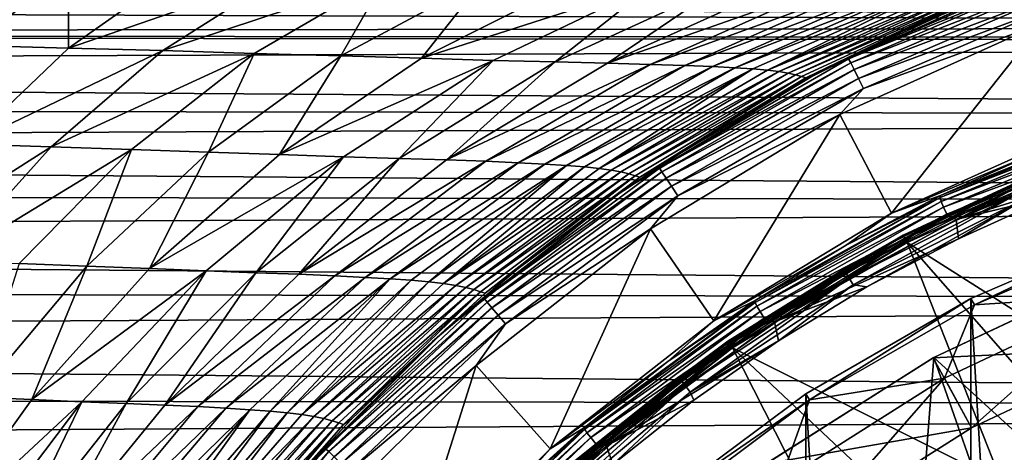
# Model space of a CAD drawing. Header units: metres. Extents: x -139 to 106, y -189 to 40.
# Tile 161 of 256: x -38.79 to -28.31, y 13.67 to 18.27. Entities that reach past the tile are written whole.
import ezdxf

# ---------------------------------------------------------------- set-up
doc = ezdxf.new("R2010")
doc.units = ezdxf.units.M
doc.layers.add('solid_153_ABGANG1_SW0003', color=7, linetype='CONTINUOUS')

msp = doc.modelspace()

# ---------------------------------------------------------------- linework, layer by layer
at = {"layer": 'solid_153_ABGANG1_SW0003'}
for points in [[(-39.429451, 18.837631, 83.154388), (-39.290131, 17.99835, 85.426628), (-38.264927, 18.81366, 83.387329)], [(-38.264927, 18.81366, 83.387329), (-39.290131, 17.99835, 85.426628), (-38.265862, 17.972235, 85.712013)], [(-38.264927, 18.81366, 83.387329), (-38.265862, 17.972235, 85.712013), (-37.111603, 18.787601, 83.684753)], [(-37.111603, 18.787601, 83.684753), (-38.265862, 17.972235, 85.712013), (-35.980865, 18.759787, 84.065071)], [(-38.265862, 17.972235, 85.712013), (-37.262146, 17.94397, 86.069626), (-35.980865, 18.759787, 84.065071)], [(-35.980865, 18.759787, 84.065071), (-37.262146, 17.94397, 86.069626), (-34.88842, 18.731819, 84.547493)], [(-29.968853, 17.857542, 129.691803), (-27.835079, 18.777962, 129.691803), (-28.092535, 18.700325, 129.562897)], [(-27.818016, 18.731083, 129.812546), (-27.835079, 18.777962, 129.691803), (-29.968853, 17.857542, 129.691803)], [(-37.262146, 17.94397, 86.069626), (-36.292259, 17.915039, 86.515358), (-34.88842, 18.731819, 84.547493)], [(-34.88842, 18.731819, 84.547493), (-36.292259, 17.915039, 86.515358), (-35.368896, 17.887718, 87.062042)], [(-34.88842, 18.731819, 84.547493), (-35.368896, 17.887718, 87.062042), (-33.8494, 18.70591, 85.147728)], [(-33.8494, 18.70591, 85.147728), (-35.368896, 17.887718, 87.062042), (-34.513302, 17.862364, 87.713791)], [(-33.8494, 18.70591, 85.147728), (-34.513302, 17.862364, 87.713791), (-32.889038, 18.682566, 85.87072)], [(-32.889038, 18.682566, 85.87072), (-34.513302, 17.862364, 87.713791), (-32.035213, 18.662703, 86.7127)], [(-34.513302, 17.862364, 87.713791), (-33.748947, 17.839895, 88.46743), (-32.035213, 18.662703, 86.7127)], [(-32.035213, 18.662703, 86.7127), (-33.748947, 17.839895, 88.46743), (-33.089504, 17.823477, 89.311745)], [(-32.035213, 18.662703, 86.7127), (-33.089504, 17.823477, 89.311745), (-31.304399, 18.64901, 87.660637)], [(-31.304399, 18.64901, 87.660637), (-33.089504, 17.823477, 89.311745), (-32.534702, 17.810665, 90.229652)], [(-31.304399, 18.64901, 87.660637), (-32.534702, 17.810665, 90.229652), (-30.695932, 18.639231, 88.693977)], [(-29.968853, 17.857542, 129.691803), (-28.092535, 18.700325, 129.562897), (-30.294903, 17.709122, 129.562897)], [(-29.427023, 18.138155, 102.729401), (-30.294903, 17.709122, 129.562897), (-28.092535, 18.700325, 129.562897)], [(-29.946463, 17.812958, 129.812546), (-27.818016, 18.731083, 129.812546), (-29.968853, 17.857542, 129.691803)], [(-27.790834, 18.656404, 129.91626), (-27.818016, 18.731083, 129.812546), (-29.946463, 17.812958, 129.812546)], [(-29.910797, 17.741941, 129.91626), (-27.790834, 18.656404, 129.91626), (-29.946463, 17.812958, 129.812546)], [(-27.755392, 18.559029, 129.995834), (-27.790834, 18.656404, 129.91626), (-29.910797, 17.741941, 129.91626)], [(-28.328081, 18.609289, 102.729401), (-29.427023, 18.138155, 102.729401), (-28.092535, 18.700325, 129.562897)], [(-30.695932, 18.639231, 88.693977), (-32.534702, 17.810665, 90.229652), (-30.203718, 18.630392, 89.787857)], [(-32.534702, 17.810665, 90.229652), (-32.079727, 17.798292, 91.200356), (-30.203718, 18.630392, 89.787857)], [(-30.203718, 18.630392, 89.787857), (-32.079727, 17.798292, 91.200356), (-29.813581, 18.622, 90.917328)], [(-32.079727, 17.798292, 91.200356), (-31.712698, 17.786161, 92.202736), (-29.813581, 18.622, 90.917328)], [(-29.813581, 18.622, 90.917328), (-31.712698, 17.786161, 92.202736), (-29.505892, 18.614199, 92.069603)], [(-31.712698, 17.786161, 92.202736), (-31.417154, 17.774715, 93.225868), (-29.505892, 18.614199, 92.069603)], [(-29.505892, 18.614199, 92.069603), (-31.417154, 17.774715, 93.225868), (-29.26372, 18.605976, 93.236153)], [(-31.417154, 17.774715, 93.225868), (-31.179106, 17.762951, 94.262535), (-29.26372, 18.605976, 93.236153)], [(-29.26372, 18.605976, 93.236153), (-31.179106, 17.762951, 94.262535), (-29.073317, 18.59672, 94.41111)], [(-31.179106, 17.762951, 94.262535), (-30.987295, 17.750154, 95.307777), (-29.073317, 18.59672, 94.41111)], [(-29.073317, 18.59672, 94.41111), (-30.987295, 17.750154, 95.307777), (-30.833302, 17.736389, 96.359375)], [(-29.073317, 18.59672, 94.41111), (-30.833302, 17.736389, 96.359375), (-28.924448, 18.586618, 95.592018)], [(-28.924448, 18.586618, 95.592018), (-30.833302, 17.736389, 96.359375), (-28.808899, 18.575287, 96.777359)], [(-30.833302, 17.736389, 96.359375), (-30.710329, 17.721104, 97.415825), (-28.808899, 18.575287, 96.777359)], [(-28.808899, 18.575287, 96.777359), (-30.710329, 17.721104, 97.415825), (-28.719614, 18.562773, 97.965714)], [(-30.710329, 17.721104, 97.415825), (-30.61237, 17.704302, 98.4757), (-28.719614, 18.562773, 97.965714)], [(-28.719614, 18.562773, 97.965714), (-30.61237, 17.704302, 98.4757), (-28.65033, 18.549513, 99.155922)], [(-30.61237, 17.704302, 98.4757), (-30.534025, 17.686441, 99.537827), (-28.65033, 18.549513, 99.155922)], [(-28.65033, 18.549513, 99.155922), (-30.534025, 17.686441, 99.537827), (-28.596258, 18.53606, 100.347145)], [(-29.86429, 17.649338, 129.995834), (-27.755392, 18.559029, 129.995834), (-29.910797, 17.741941, 129.91626)], [(-27.714109, 18.445604, 130.045853), (-27.755392, 18.559029, 129.995834), (-29.86429, 17.649338, 129.995834)], [(-28.553017, 18.527933, 101.538612), (-29.427023, 18.138155, 102.729401), (-28.328081, 18.609289, 102.729401)], [(-76.499992, 18.452997, 58.599995), (-3.816473, 18.304865, 58.331333), (-3.04313, 18.205441, 58.161285)], [(-76.499992, 18.121748, 58.023849), (-76.499992, 18.452997, 58.599995), (-3.04313, 18.205441, 58.161285)], [(-30.534025, 17.686441, 99.537827), (-30.471722, 17.668028, 100.60141), (-28.596258, 18.53606, 100.347145)], [(-28.596258, 18.53606, 100.347145), (-30.471722, 17.668028, 100.60141), (-30.423077, 17.656204, 101.665581)], [(-28.596258, 18.53606, 100.347145), (-30.423077, 17.656204, 101.665581), (-28.553017, 18.527933, 101.538612)], [(-28.553017, 18.527933, 101.538612), (-30.423077, 17.656204, 101.665581), (-29.427023, 18.138155, 102.729401)], [(-29.810118, 17.541473, 130.045853), (-27.714109, 18.445604, 130.045853), (-29.86429, 17.649338, 129.995834)], [(-27.915277, 18.2328, 130.062897), (-27.714109, 18.445604, 130.045853), (-29.810118, 17.541473, 130.045853)], [(-30.062588, 17.266369, 130.062897), (-27.915277, 18.2328, 130.062897), (-29.810118, 17.541473, 130.045853)], [(-29.511084, 16.215662, 130.062897), (-27.915277, 18.2328, 130.062897), (-30.062588, 17.266369, 130.062897)], [(-29.511084, 16.215662, 130.062897), (-27.49445, 17.123274, 130.062897), (-27.915277, 18.2328, 130.062897)], [(-76.499992, 18.121748, 58.023849), (-3.04313, 18.205441, 58.161285), (-1.507528, 18.070219, 57.941639)], [(-76.499992, 18.121748, 58.023849), (-1.507528, 18.070219, 57.941639), (0, 18.025799, 57.872158)], [(-76.499992, 17.75296, 57.470978), (-76.499992, 18.121748, 58.023849), (0, 18.025799, 57.872158)], [(-29.427023, 18.138155, 102.729401), (-30.494574, 17.60288, 102.729401), (-30.294903, 17.709122, 129.562897)], [(-30.423077, 17.656204, 101.665581), (-30.494574, 17.60288, 102.729401), (-29.427023, 18.138155, 102.729401)], [(-76.499992, 17.75296, 57.470978), (0, 18.025799, 57.872158), (0, 17.239624, 56.8139)], [(-39.290131, 17.99835, 85.426628), (-39.336952, 16.950083, 87.610435), (-38.265862, 17.972235, 85.712013)], [(-38.265862, 17.972235, 85.712013), (-39.336952, 16.950083, 87.610435), (-37.262146, 17.94397, 86.069626)], [(-39.336952, 16.950083, 87.610435), (-38.45113, 16.922045, 87.944466), (-37.262146, 17.94397, 86.069626)], [(-37.262146, 17.94397, 86.069626), (-38.45113, 16.922045, 87.944466), (-36.292259, 17.915039, 86.515358)], [(-38.45113, 16.922045, 87.944466), (-37.595081, 16.892986, 88.353912), (-36.292259, 17.915039, 86.515358)], [(-36.292259, 17.915039, 86.515358), (-37.595081, 16.892986, 88.353912), (-36.779282, 16.865208, 88.849007)], [(-36.292259, 17.915039, 86.515358), (-36.779282, 16.865208, 88.849007), (-35.368896, 17.887718, 87.062042)], [(-35.368896, 17.887718, 87.062042), (-36.779282, 16.865208, 88.849007), (-36.021351, 16.838907, 89.433075)], [(-35.368896, 17.887718, 87.062042), (-36.021351, 16.838907, 89.433075), (-34.513302, 17.862364, 87.713791)], [(-34.513302, 17.862364, 87.713791), (-36.021351, 16.838907, 89.433075), (-33.748947, 17.839895, 88.46743)], [(-36.021351, 16.838907, 89.433075), (-35.340736, 16.814926, 90.103485), (-33.748947, 17.839895, 88.46743)], [(-33.748947, 17.839895, 88.46743), (-35.340736, 16.814926, 90.103485), (-34.748608, 16.796757, 90.850708)], [(-33.748947, 17.839895, 88.46743), (-34.748608, 16.796757, 90.850708), (-33.089504, 17.823477, 89.311745)], [(-33.089504, 17.823477, 89.311745), (-34.748608, 16.796757, 90.850708), (-34.245033, 16.781826, 91.660774)], [(-33.089504, 17.823477, 89.311745), (-34.245033, 16.781826, 91.660774), (-32.534702, 17.810665, 90.229652)], [(-32.534702, 17.810665, 90.229652), (-34.245033, 16.781826, 91.660774), (-32.079727, 17.798292, 91.200356)], [(-31.981346, 16.695627, 129.691803), (-29.968853, 17.857542, 129.691803), (-30.294903, 17.709122, 129.562897)], [(-29.946463, 17.812958, 129.812546), (-29.968853, 17.857542, 129.691803), (-31.981346, 16.695627, 129.691803)], [(-31.953932, 16.653946, 129.812546), (-29.946463, 17.812958, 129.812546), (-31.981346, 16.695627, 129.691803)], [(-29.910797, 17.741941, 129.91626), (-29.946463, 17.812958, 129.812546), (-31.953932, 16.653946, 129.812546)], [(-76.499992, 17.348274, 56.943832), (-76.499992, 17.75296, 57.470978), (0, 17.239624, 56.8139)], [(-34.245033, 16.781826, 91.660774), (-33.826324, 16.766878, 92.516563), (-32.079727, 17.798292, 91.200356)], [(-32.079727, 17.798292, 91.200356), (-33.826324, 16.766878, 92.516563), (-31.712698, 17.786161, 92.202736)], [(-33.826324, 16.766878, 92.516563), (-33.482716, 16.752016, 93.400475), (-31.712698, 17.786161, 92.202736)], [(-31.712698, 17.786161, 92.202736), (-33.482716, 16.752016, 93.400475), (-31.417154, 17.774715, 93.225868)], [(-33.482716, 16.752016, 93.400475), (-33.200649, 16.737961, 94.303276), (-31.417154, 17.774715, 93.225868)], [(-31.417154, 17.774715, 93.225868), (-33.200649, 16.737961, 94.303276), (-31.179106, 17.762951, 94.262535)], [(-33.200649, 16.737961, 94.303276), (-32.968819, 16.723728, 95.218964), (-31.179106, 17.762951, 94.262535)], [(-31.179106, 17.762951, 94.262535), (-32.968819, 16.723728, 95.218964), (-30.987295, 17.750154, 95.307777)], [(-32.968819, 16.723728, 95.218964), (-32.778206, 16.708498, 96.143372), (-30.987295, 17.750154, 95.307777)], [(-30.987295, 17.750154, 95.307777), (-32.778206, 16.708498, 96.143372), (-32.622025, 16.692179, 97.074486)], [(-30.987295, 17.750154, 95.307777), (-32.622025, 16.692179, 97.074486), (-30.833302, 17.736389, 96.359375)], [(-30.833302, 17.736389, 96.359375), (-32.622025, 16.692179, 97.074486), (-30.710329, 17.721104, 97.415825)], [(-32.622025, 16.692179, 97.074486), (-32.49474, 16.674072, 98.010841), (-30.710329, 17.721104, 97.415825)], [(-30.710329, 17.721104, 97.415825), (-32.49474, 16.674072, 98.010841), (-30.61237, 17.704302, 98.4757)], [(-32.49474, 16.674072, 98.010841), (-32.391296, 16.654234, 98.950989), (-30.61237, 17.704302, 98.4757)], [(-30.61237, 17.704302, 98.4757), (-32.391296, 16.654234, 98.950989), (-30.534025, 17.686441, 99.537827)], [(-31.981346, 16.695627, 129.691803), (-30.294903, 17.709122, 129.562897), (-32.361736, 16.459679, 129.562897)], [(-31.528194, 17.004894, 102.729401), (-32.361736, 16.459679, 129.562897), (-30.294903, 17.709122, 129.562897)], [(-31.910261, 16.587549, 129.91626), (-29.910797, 17.741941, 129.91626), (-31.953932, 16.653946, 129.812546)], [(-29.86429, 17.649338, 129.995834), (-29.910797, 17.741941, 129.91626), (-31.910261, 16.587549, 129.91626)], [(-30.494574, 17.60288, 102.729401), (-31.528194, 17.004894, 102.729401), (-30.294903, 17.709122, 129.562897)], [(-32.391296, 16.654234, 98.950989), (-32.307095, 16.633265, 99.893768), (-30.534025, 17.686441, 99.537827)], [(-30.534025, 17.686441, 99.537827), (-32.307095, 16.633265, 99.893768), (-30.471722, 17.668028, 100.60141)], [(-32.307095, 16.633265, 99.893768), (-32.239647, 16.611567, 100.838387), (-30.471722, 17.668028, 100.60141)], [(-30.471722, 17.668028, 100.60141), (-32.239647, 16.611567, 100.838387), (-32.188457, 16.597076, 101.78392)], [(-30.471722, 17.668028, 100.60141), (-32.188457, 16.597076, 101.78392), (-30.423077, 17.656204, 101.665581)], [(-30.423077, 17.656204, 101.665581), (-32.188457, 16.597076, 101.78392), (-30.494574, 17.60288, 102.729401)], [(-32.188457, 16.597076, 101.78392), (-31.528194, 17.004894, 102.729401), (-30.494574, 17.60288, 102.729401)], [(-31.853319, 16.500971, 129.995834), (-29.86429, 17.649338, 129.995834), (-31.910261, 16.587549, 129.91626)], [(-29.810118, 17.541473, 130.045853), (-29.86429, 17.649338, 129.995834), (-31.853319, 16.500971, 129.995834)], [(-31.786991, 16.400126, 130.045853), (-29.810118, 17.541473, 130.045853), (-31.853319, 16.500971, 129.995834)], [(-30.062588, 17.266369, 130.062897), (-29.810118, 17.541473, 130.045853), (-31.786991, 16.400126, 130.045853)], [(-76.499992, 16.909477, 56.44474), (-76.499992, 17.348274, 56.943832), (0, 17.239624, 56.8139)], [(-76.499992, 16.909477, 56.44474), (0, 17.239624, 56.8139), (0, 16.321072, 55.868256)], [(-32.077755, 16.048151, 130.062897), (-30.062588, 17.266369, 130.062897), (-31.786991, 16.400126, 130.045853)], [(-31.403612, 15.071587, 130.062897), (-30.062588, 17.266369, 130.062897), (-32.077755, 16.048151, 130.062897)], [(-31.403612, 15.071587, 130.062897), (-29.511084, 16.215662, 130.062897), (-30.062588, 17.266369, 130.062897)], [(-28.996479, 16.382038, 134.059311), (-26.907539, 17.245693, 134.059311), (-28.992828, 16.401476, 133.968124)], [(-26.901119, 17.202303, 134.141617), (-26.907539, 17.245693, 134.059311), (-28.996479, 16.382038, 134.059311)], [(-26.901119, 17.202303, 134.141617), (-28.996479, 16.382038, 134.059311), (-28.984018, 16.340126, 134.141617)], [(-26.907539, 17.245693, 134.059311), (-27.959955, 16.865698, 133.968124), (-28.992828, 16.401476, 133.968124)], [(-26.901119, 17.202303, 134.141617), (-28.984018, 16.340126, 134.141617), (-26.883612, 17.138275, 134.206772)], [(-27.959955, 16.865698, 133.968124), (-27.49445, 17.123274, 130.062897), (-29.511084, 16.215662, 130.062897)], [(-28.984018, 16.340126, 134.141617), (-28.958345, 16.278942, 134.206772), (-26.883612, 17.138275, 134.206772)], [(-26.883612, 17.138275, 134.206772), (-28.958345, 16.278942, 134.206772), (-26.858727, 17.059059, 134.248535)], [(-31.528194, 17.004894, 102.729401), (-32.525757, 16.345249, 102.729401), (-32.361736, 16.459679, 129.562897)], [(-32.188457, 16.597076, 101.78392), (-32.525757, 16.345249, 102.729401), (-31.528194, 17.004894, 102.729401)], [(-28.958345, 16.278942, 134.206772), (-28.923658, 16.203508, 134.248535), (-26.858727, 17.059059, 134.248535)], [(-26.858727, 17.059059, 134.248535), (-28.923658, 16.203508, 134.248535), (-28.824881, 16.14959, 134.262894)], [(-26.858727, 17.059059, 134.248535), (-28.824881, 16.14959, 134.262894), (-26.771004, 16.992109, 134.262894)], [(-26.770067, 16.786125, 134.262894), (-26.771004, 16.992109, 134.262894), (-28.824881, 16.14959, 134.262894)], [(-76.499992, 16.438482, 55.97588), (-76.499992, 16.909477, 56.44474), (0, 16.321072, 55.868256)], [(-39.336952, 16.950083, 87.610435), (-40.319382, 15.734218, 89.366135), (-38.45113, 16.922045, 87.944466)], [(-40.319382, 15.734218, 89.366135), (-39.541721, 15.707014, 89.676445), (-38.45113, 16.922045, 87.944466)], [(-38.45113, 16.922045, 87.944466), (-39.541721, 15.707014, 89.676445), (-37.595081, 16.892986, 88.353912)], [(-39.541721, 15.707014, 89.676445), (-38.790169, 15.678577, 90.05072), (-37.595081, 16.892986, 88.353912)], [(-37.595081, 16.892986, 88.353912), (-38.790169, 15.678577, 90.05072), (-38.073227, 15.651216, 90.496902)], [(-37.595081, 16.892986, 88.353912), (-38.073227, 15.651216, 90.496902), (-36.779282, 16.865208, 88.849007)], [(-36.779282, 16.865208, 88.849007), (-38.073227, 15.651216, 90.496902), (-37.405243, 15.624951, 91.017593)], [(-36.779282, 16.865208, 88.849007), (-37.405243, 15.624951, 91.017593), (-36.021351, 16.838907, 89.433075)], [(-27.959955, 16.865698, 133.968124), (-29.511084, 16.215662, 130.062897), (-28.992828, 16.401476, 133.968124)], [(-28.143906, 16.560398, 134.470459), (-29.388706, 15.982478, 134.562897), (-27.401072, 16.877041, 134.562897)], [(-27.401072, 16.877041, 136.138626), (-27.401072, 16.877041, 134.562897), (-29.388706, 15.982478, 134.562897)], [(-29.388706, 15.982478, 136.138626), (-27.401072, 16.877041, 136.138626), (-29.388706, 15.982478, 134.562897)], [(-27.39744, 16.867485, 136.216278), (-27.401072, 16.877041, 136.138626), (-29.388706, 15.982478, 136.138626)], [(-29.383949, 15.97343, 136.216278), (-27.39744, 16.867485, 136.216278), (-29.388706, 15.982478, 136.138626)], [(-27.386799, 16.839426, 136.288696), (-27.39744, 16.867485, 136.216278), (-29.383949, 15.97343, 136.216278)], [(-36.021351, 16.838907, 89.433075), (-37.405243, 15.624951, 91.017593), (-35.340736, 16.814926, 90.103485)], [(-37.405243, 15.624951, 91.017593), (-36.802032, 15.600485, 91.610619), (-35.340736, 16.814926, 90.103485)], [(-35.340736, 16.814926, 90.103485), (-36.802032, 15.600485, 91.610619), (-36.272549, 15.581491, 92.268013)], [(-35.340736, 16.814926, 90.103485), (-36.272549, 15.581491, 92.268013), (-34.748608, 16.796757, 90.850708)], [(-34.748608, 16.796757, 90.850708), (-36.272549, 15.581491, 92.268013), (-35.817135, 15.565325, 92.978546)], [(-34.748608, 16.796757, 90.850708), (-35.817135, 15.565325, 92.978546), (-34.245033, 16.781826, 91.660774)], [(-34.245033, 16.781826, 91.660774), (-35.817135, 15.565325, 92.978546), (-33.826324, 16.766878, 92.516563)], [(-35.817135, 15.565325, 92.978546), (-35.433105, 15.548744, 93.728432), (-33.826324, 16.766878, 92.516563)], [(-33.826324, 16.766878, 92.516563), (-35.433105, 15.548744, 93.728432), (-33.482716, 16.752016, 93.400475)], [(-27.386799, 16.839426, 136.288696), (-29.383949, 15.97343, 136.216278), (-29.370005, 15.946857, 136.288696)], [(-27.386799, 16.839426, 136.288696), (-29.370005, 15.946857, 136.288696), (-27.369907, 16.794886, 136.350754)], [(-29.370005, 15.946857, 136.288696), (-29.347866, 15.904678, 136.350754), (-27.369907, 16.794886, 136.350754)], [(-26.608698, 14.164784, 139.078278), (-27.369907, 16.794886, 136.350754), (-29.347866, 15.904678, 136.350754)], [(-27.798866, 16.396461, 134.262894), (-26.770067, 16.786125, 134.262894), (-28.824881, 16.14959, 134.262894)], [(-35.433105, 15.548744, 93.728432), (-35.112606, 15.532142, 94.50322), (-33.482716, 16.752016, 93.400475)], [(-33.482716, 16.752016, 93.400475), (-35.112606, 15.532142, 94.50322), (-33.200649, 16.737961, 94.303276)], [(-35.112606, 15.532142, 94.50322), (-34.844738, 15.516486, 95.29525), (-33.200649, 16.737961, 94.303276)], [(-33.200649, 16.737961, 94.303276), (-34.844738, 15.516486, 95.29525), (-32.968819, 16.723728, 95.218964)], [(-34.844738, 15.516486, 95.29525), (-34.620586, 15.500833, 96.099579), (-32.968819, 16.723728, 95.218964)], [(-32.968819, 16.723728, 95.218964), (-34.620586, 15.500833, 96.099579), (-34.433151, 15.484242, 96.912766)], [(-32.968819, 16.723728, 95.218964), (-34.433151, 15.484242, 96.912766), (-32.778206, 16.708498, 96.143372)], [(-32.778206, 16.708498, 96.143372), (-34.433151, 15.484242, 96.912766), (-34.2771, 15.466459, 97.732971)], [(-32.778206, 16.708498, 96.143372), (-34.2771, 15.466459, 97.732971), (-32.622025, 16.692179, 97.074486)], [(-32.622025, 16.692179, 97.074486), (-34.2771, 15.466459, 97.732971), (-32.49474, 16.674072, 98.010841)], [(-34.2771, 15.466459, 97.732971), (-34.148033, 15.446682, 98.558754), (-32.49474, 16.674072, 98.010841)], [(-32.49474, 16.674072, 98.010841), (-34.148033, 15.446682, 98.558754), (-32.391296, 16.654234, 98.950989)], [(-34.148033, 15.446682, 98.558754), (-34.041759, 15.42509, 99.38868), (-32.391296, 16.654234, 98.950989)], [(-32.391296, 16.654234, 98.950989), (-34.041759, 15.42509, 99.38868), (-32.307095, 16.633265, 99.893768)], [(-33.845341, 15.307934, 129.691803), (-31.981346, 16.695627, 129.691803), (-32.361736, 16.459679, 129.562897)], [(-31.953932, 16.653946, 129.812546), (-31.981346, 16.695627, 129.691803), (-33.845341, 15.307934, 129.691803)], [(-33.813274, 15.269716, 129.812546), (-31.953932, 16.653946, 129.812546), (-33.845341, 15.307934, 129.691803)], [(-31.910261, 16.587549, 129.91626), (-31.953932, 16.653946, 129.812546), (-33.813274, 15.269716, 129.812546)], [(-34.041759, 15.42509, 99.38868), (-33.954426, 15.402495, 100.221558), (-32.307095, 16.633265, 99.893768)], [(-32.307095, 16.633265, 99.893768), (-33.954426, 15.402495, 100.221558), (-32.239647, 16.611567, 100.838387)], [(-33.954426, 15.402495, 100.221558), (-33.884495, 15.379144, 101.056633), (-32.239647, 16.611567, 100.838387)], [(-32.239647, 16.611567, 100.838387), (-33.884495, 15.379144, 101.056633), (-33.833054, 15.363044, 101.892921)], [(-32.239647, 16.611567, 100.838387), (-33.833054, 15.363044, 101.892921), (-32.188457, 16.597076, 101.78392)], [(-32.188457, 16.597076, 101.78392), (-33.833054, 15.363044, 101.892921), (-32.525757, 16.345249, 102.729401)], [(-33.762192, 15.208838, 129.91626), (-31.910261, 16.587549, 129.91626), (-33.813274, 15.269716, 129.812546)], [(-31.853319, 16.500971, 129.995834), (-31.910261, 16.587549, 129.91626), (-33.762192, 15.208838, 129.91626)], [(-28.143906, 16.560398, 134.470459), (-30.01815, 15.619118, 134.470459), (-29.388706, 15.982478, 134.562897)], [(-29.996855, 15.582235, 134.386703), (-30.01815, 15.619118, 134.470459), (-28.143906, 16.560398, 134.470459)], [(-28.127037, 16.521294, 134.386703), (-29.996855, 15.582235, 134.386703), (-28.143906, 16.560398, 134.470459)], [(-33.845341, 15.307934, 129.691803), (-32.361736, 16.459679, 129.562897), (-34.262894, 14.970218, 129.562897)], [(-33.483913, 15.625714, 102.729401), (-34.262894, 14.970218, 129.562897), (-32.361736, 16.459679, 129.562897)], [(-33.695583, 15.129457, 129.995834), (-31.853319, 16.500971, 129.995834), (-33.762192, 15.208838, 129.91626)], [(-31.786991, 16.400126, 130.045853), (-31.853319, 16.500971, 129.995834), (-33.695583, 15.129457, 129.995834)], [(-32.525757, 16.345249, 102.729401), (-33.483913, 15.625714, 102.729401), (-32.361736, 16.459679, 129.562897)], [(-29.963654, 15.524728, 134.320236), (-29.996855, 15.582235, 134.386703), (-28.127037, 16.521294, 134.386703)], [(-28.100737, 16.46032, 134.320236), (-29.963654, 15.524728, 134.320236), (-28.127037, 16.521294, 134.386703)], [(-28.100737, 16.46032, 134.320236), (-29.921801, 15.452236, 134.277573), (-29.963654, 15.524728, 134.320236)], [(-28.100737, 16.46032, 134.320236), (-28.067581, 16.383459, 134.277573), (-29.921801, 15.452236, 134.277573)], [(-76.499992, 15.937348, 55.539307), (-76.499992, 16.438482, 55.97588), (0, 16.321072, 55.868256)], [(-33.833054, 15.363044, 101.892921), (-33.483913, 15.625714, 102.729401), (-32.525757, 16.345249, 102.729401)], [(-33.617996, 15.036992, 130.045853), (-31.786991, 16.400126, 130.045853), (-33.695583, 15.129457, 129.995834)], [(-32.077755, 16.048151, 130.062897), (-31.786991, 16.400126, 130.045853), (-33.617996, 15.036992, 130.045853)], [(-30.962469, 15.266494, 134.059311), (-28.996479, 16.382038, 134.059311), (-30.962349, 15.285517, 133.968124)], [(-28.984018, 16.340126, 134.141617), (-28.996479, 16.382038, 134.059311), (-30.962469, 15.266494, 134.059311)], [(-28.984018, 16.340126, 134.141617), (-30.962469, 15.266494, 134.059311), (-30.94425, 15.226882, 134.141617)], [(-28.996479, 16.382038, 134.059311), (-29.994913, 15.874071, 133.968124), (-30.962349, 15.285517, 133.968124)], [(-28.984018, 16.340126, 134.141617), (-30.94425, 15.226882, 134.141617), (-28.958345, 16.278942, 134.206772)], [(-28.992828, 16.401476, 133.968124), (-29.511084, 16.215662, 130.062897), (-29.994913, 15.874071, 133.968124)], [(-28.996479, 16.382038, 134.059311), (-28.992828, 16.401476, 133.968124), (-29.994913, 15.874071, 133.968124)], [(-29.921801, 15.452236, 134.277573), (-28.067581, 16.383459, 134.277573), (-29.774193, 15.429966, 134.262894)], [(-28.067581, 16.383459, 134.277573), (-28.801491, 15.943846, 134.262894), (-29.774193, 15.429966, 134.262894)], [(-28.801491, 15.943846, 134.262894), (-27.798866, 16.396461, 134.262894), (-28.824881, 16.14959, 134.262894)], [(-28.067581, 16.383459, 134.277573), (-27.798866, 16.396461, 134.262894), (-28.801491, 15.943846, 134.262894)], [(-76.499992, 15.937348, 55.539307), (0, 16.321072, 55.868256), (0, 15.286105, 55.051659)], [(-30.94425, 15.226882, 134.141617), (-30.910852, 15.169575, 134.206772), (-28.958345, 16.278942, 134.206772)], [(-28.958345, 16.278942, 134.206772), (-30.910852, 15.169575, 134.206772), (-28.923658, 16.203508, 134.248535)], [(-29.994913, 15.874071, 133.968124), (-29.511084, 16.215662, 130.062897), (-31.403612, 15.071587, 130.062897)], [(-30.910852, 15.169575, 134.206772), (-30.866917, 15.09913, 134.248535), (-28.923658, 16.203508, 134.248535)], [(-28.923658, 16.203508, 134.248535), (-30.866917, 15.09913, 134.248535), (-30.758995, 15.059939, 134.262894)], [(-28.923658, 16.203508, 134.248535), (-30.758995, 15.059939, 134.262894), (-28.824881, 16.14959, 134.262894)], [(-28.801491, 15.943846, 134.262894), (-28.824881, 16.14959, 134.262894), (-30.758995, 15.059939, 134.262894)], [(-33.931385, 14.595915, 130.062897), (-32.077755, 16.048151, 130.062897), (-33.617996, 15.036992, 130.045853)], [(-33.14444, 13.707735, 130.062897), (-32.077755, 16.048151, 130.062897), (-33.931385, 14.595915, 130.062897)], [(-33.14444, 13.707735, 130.062897), (-31.403612, 15.071587, 130.062897), (-32.077755, 16.048151, 130.062897)], [(-26.802406, -16.108723, 130.062897), (-26.802397, 16.108727, 130.062897), (-28.667545, 15.309124, 130.062897)], [(-26.802397, 16.108727, 130.062897), (-28.631229, 15.24179, 134.262894), (-28.667545, 15.309124, 130.062897)], [(-26.802397, 16.108727, 130.062897), (-26.769983, 16.039122, 134.262894), (-28.631229, 15.24179, 134.262894)], [(-27.074648, 15.341252, 134.262894), (-28.631229, 15.24179, 134.262894), (-26.769983, 16.039122, 134.262894)], [(-76.499992, 15.408276, 55.136951), (-76.499992, 15.937348, 55.539307), (0, 15.286105, 55.051659)], [(-30.01815, 15.619118, 134.470459), (-31.254021, 14.854856, 134.562897), (-29.388706, 15.982478, 134.562897)], [(-29.388706, 15.982478, 136.138626), (-29.388706, 15.982478, 134.562897), (-31.254021, 14.854856, 134.562897)], [(-31.254021, 14.854856, 136.138626), (-29.388706, 15.982478, 136.138626), (-31.254021, 14.854856, 134.562897)], [(-29.383949, 15.97343, 136.216278), (-29.388706, 15.982478, 136.138626), (-31.254021, 14.854856, 136.138626)], [(-31.248209, 14.846446, 136.216278), (-29.383949, 15.97343, 136.216278), (-31.254021, 14.854856, 136.138626)], [(-29.370005, 15.946857, 136.288696), (-29.383949, 15.97343, 136.216278), (-31.248209, 14.846446, 136.216278)], [(-29.370005, 15.946857, 136.288696), (-31.248209, 14.846446, 136.216278), (-31.231161, 14.821749, 136.288696)], [(-29.370005, 15.946857, 136.288696), (-31.231161, 14.821749, 136.288696), (-29.347866, 15.904678, 136.350754)], [(-29.774193, 15.429966, 134.262894), (-28.801491, 15.943846, 134.262894), (-30.758995, 15.059939, 134.262894)], [(-29.994913, 15.874071, 133.968124), (-31.403612, 15.071587, 130.062897), (-30.962349, 15.285517, 133.968124)], [(-31.231161, 14.821749, 136.288696), (-31.204102, 14.782545, 136.350754), (-29.347866, 15.904678, 136.350754)], [(-28.339792, 13.35019, 139.078278), (-29.347866, 15.904678, 136.350754), (-31.204102, 14.782545, 136.350754)], [(-27.487045, 13.784688, 139.078278), (-26.608698, 14.164784, 139.078278), (-29.347866, 15.904678, 136.350754)], [(-28.339792, 13.35019, 139.078278), (-27.487045, 13.784688, 139.078278), (-29.347866, 15.904678, 136.350754)], [(-38.790169, 15.678577, 90.05072), (-39.243557, 14.259351, 91.994278), (-38.073227, 15.651216, 90.496902)], [(-38.073227, 15.651216, 90.496902), (-39.243557, 14.259351, 91.994278), (-38.657204, 14.234008, 92.456612)], [(-38.073227, 15.651216, 90.496902), (-38.657204, 14.234008, 92.456612), (-37.405243, 15.624951, 91.017593)], [(-37.405243, 15.624951, 91.017593), (-38.657204, 14.234008, 92.456612), (-36.802032, 15.600485, 91.610619)], [(-33.483913, 15.625714, 102.729401), (-34.396236, 14.85102, 102.729401), (-34.262894, 14.970218, 129.562897)], [(-33.833054, 15.363044, 101.892921), (-34.396236, 14.85102, 102.729401), (-33.483913, 15.625714, 102.729401)], [(-30.01815, 15.619118, 134.470459), (-31.770443, 14.466616, 134.470459), (-31.254021, 14.854856, 134.562897)], [(-31.745012, 14.432455, 134.386703), (-31.770443, 14.466616, 134.470459), (-30.01815, 15.619118, 134.470459)], [(-29.996855, 15.582235, 134.386703), (-31.745012, 14.432455, 134.386703), (-30.01815, 15.619118, 134.470459)], [(-38.657204, 14.234008, 92.456612), (-38.124462, 14.209993, 92.978806), (-36.802032, 15.600485, 91.610619)], [(-36.802032, 15.600485, 91.610619), (-38.124462, 14.209993, 92.978806), (-37.652348, 14.191037, 93.554321)], [(-36.802032, 15.600485, 91.610619), (-37.652348, 14.191037, 93.554321), (-36.272549, 15.581491, 92.268013)], [(-36.272549, 15.581491, 92.268013), (-37.652348, 14.191037, 93.554321), (-37.241428, 14.174479, 94.17437)], [(-36.272549, 15.581491, 92.268013), (-37.241428, 14.174479, 94.17437), (-35.817135, 15.565325, 92.978546)], [(-35.817135, 15.565325, 92.978546), (-37.241428, 14.174479, 94.17437), (-35.433105, 15.548744, 93.728432)], [(-37.241428, 14.174479, 94.17437), (-36.889877, 14.157166, 94.828056), (-35.433105, 15.548744, 93.728432)], [(-35.433105, 15.548744, 93.728432), (-36.889877, 14.157166, 94.828056), (-35.112606, 15.532142, 94.50322)], [(-36.889877, 14.157166, 94.828056), (-36.591579, 14.139771, 95.503799), (-35.112606, 15.532142, 94.50322)], [(-35.112606, 15.532142, 94.50322), (-36.591579, 14.139771, 95.503799), (-34.844738, 15.516486, 95.29525)], [(-36.591579, 14.139771, 95.503799), (-36.338009, 14.123477, 96.19532), (-34.844738, 15.516486, 95.29525)], [(-34.844738, 15.516486, 95.29525), (-36.338009, 14.123477, 96.19532), (-36.122391, 14.107385, 96.898636)], [(-34.844738, 15.516486, 95.29525), (-36.122391, 14.107385, 96.898636), (-34.620586, 15.500833, 96.099579)], [(-34.620586, 15.500833, 96.099579), (-36.122391, 14.107385, 96.898636), (-35.939495, 14.090444, 97.610924)], [(-34.620586, 15.500833, 96.099579), (-35.939495, 14.090444, 97.610924), (-34.433151, 15.484242, 96.912766)], [(-31.705359, 14.37919, 134.320236), (-31.745012, 14.432455, 134.386703), (-29.996855, 15.582235, 134.386703)], [(-29.963654, 15.524728, 134.320236), (-31.705359, 14.37919, 134.320236), (-29.996855, 15.582235, 134.386703)], [(-29.963654, 15.524728, 134.320236), (-31.655373, 14.312048, 134.277573), (-31.705359, 14.37919, 134.320236)], [(-29.963654, 15.524728, 134.320236), (-29.921801, 15.452236, 134.277573), (-31.655373, 14.312048, 134.277573)], [(-27.165709, 15.571976, 135.262375), (-29.068783, 14.6766, 135.262405), (-26.853735, 14.783404, 135.035141)], [(-29.061529, 14.680586, 135.872467), (-29.068783, 14.6766, 135.262405), (-27.165709, 15.571976, 135.262375)], [(-29.061529, 14.680586, 135.872467), (-27.165709, 15.571976, 135.262375), (-27.157488, 15.575228, 135.872604)], [(-29.061529, 14.680586, 135.872467), (-27.157488, 15.575228, 135.872604), (-27.563591, 13.309147, 138.059265)], [(-76.499992, 14.853608, 54.770615), (-76.499992, 15.408276, 55.136951), (0, 15.286105, 55.051659)], [(-34.433151, 15.484242, 96.912766), (-35.939495, 14.090444, 97.610924), (-35.785297, 14.072237, 98.330521)], [(-34.433151, 15.484242, 96.912766), (-35.785297, 14.072237, 98.330521), (-34.2771, 15.466459, 97.732971)], [(-34.2771, 15.466459, 97.732971), (-35.785297, 14.072237, 98.330521), (-34.148033, 15.446682, 98.558754)], [(-35.785297, 14.072237, 98.330521), (-35.656399, 14.051919, 99.055984), (-34.148033, 15.446682, 98.558754)], [(-34.148033, 15.446682, 98.558754), (-35.656399, 14.051919, 99.055984), (-34.041759, 15.42509, 99.38868)], [(-35.656399, 14.051919, 99.055984), (-35.549419, 14.029839, 99.785889), (-34.041759, 15.42509, 99.38868)], [(-34.041759, 15.42509, 99.38868), (-35.549419, 14.029839, 99.785889), (-33.954426, 15.402495, 100.221558)], [(-35.549419, 14.029839, 99.785889), (-35.461208, 14.007045, 100.519058), (-33.954426, 15.402495, 100.221558)], [(-33.954426, 15.402495, 100.221558), (-35.461208, 14.007045, 100.519058), (-33.884495, 15.379144, 101.056633)], [(-31.655373, 14.312048, 134.277573), (-29.921801, 15.452236, 134.277573), (-30.713184, 14.856825, 134.262894)], [(-30.713184, 14.856825, 134.262894), (-29.774193, 15.429966, 134.262894), (-30.758995, 15.059939, 134.262894)], [(-29.921801, 15.452236, 134.277573), (-29.774193, 15.429966, 134.262894), (-30.713184, 14.856825, 134.262894)], [(-35.535633, 13.713226, 129.691803), (-33.845341, 15.307934, 129.691803), (-34.262894, 14.970218, 129.562897)], [(-33.813274, 15.269716, 129.812546), (-33.845341, 15.307934, 129.691803), (-35.535633, 13.713226, 129.691803)], [(-35.461208, 14.007045, 100.519058), (-35.391037, 13.983546, 101.254738), (-33.884495, 15.379144, 101.056633)], [(-33.884495, 15.379144, 101.056633), (-35.391037, 13.983546, 101.254738), (-35.341072, 13.966865, 101.991882)], [(-33.884495, 15.379144, 101.056633), (-35.341072, 13.966865, 101.991882), (-33.833054, 15.363044, 101.892921)], [(-33.833054, 15.363044, 101.892921), (-35.341072, 13.966865, 101.991882), (-34.396236, 14.85102, 102.729401)], [(-28.667557, -15.309118, 130.062897), (-28.667545, 15.309124, 130.062897), (-30.424988, 14.294464, 130.062897)], [(-28.667545, 15.309124, 130.062897), (-30.384834, 14.229345, 134.262894), (-30.424988, 14.294464, 130.062897)], [(-28.667545, 15.309124, 130.062897), (-28.631229, 15.24179, 134.262894), (-30.384834, 14.229345, 134.262894)], [(-27.074648, 15.341252, 134.262894), (-28.949482, 14.459003, 134.262894), (-28.631229, 15.24179, 134.262894)], [(-28.660425, 13.933224, 134.8629), (-28.949482, 14.459003, 134.262894), (-27.074648, 15.341252, 134.262894)], [(-28.667557, -15.309118, 130.062897), (-26.802406, -16.108723, 130.062897), (-28.667545, 15.309124, 130.062897)], [(-26.853735, 14.783404, 134.8629), (-28.660425, 13.933224, 134.8629), (-27.074648, 15.341252, 134.262894)], [(-76.499992, 14.853608, 54.770615), (0, 15.286105, 55.051659), (0, 14.152713, 54.378304)], [(-35.499344, 13.67899, 129.812546), (-33.813274, 15.269716, 129.812546), (-35.535633, 13.713226, 129.691803)], [(-33.762192, 15.208838, 129.91626), (-33.813274, 15.269716, 129.812546), (-35.499344, 13.67899, 129.812546)], [(-35.44154, 13.624454, 129.91626), (-33.762192, 15.208838, 129.91626), (-35.499344, 13.67899, 129.812546)], [(-33.695583, 15.129457, 129.995834), (-33.762192, 15.208838, 129.91626), (-35.44154, 13.624454, 129.91626)], [(-30.962469, 15.266494, 134.059311), (-31.891411, 14.638082, 133.968124), (-32.778519, 13.934258, 133.968124)], [(-32.775284, 13.91621, 134.059311), (-30.962469, 15.266494, 134.059311), (-32.778519, 13.934258, 133.968124)], [(-30.94425, 15.226882, 134.141617), (-30.962469, 15.266494, 134.059311), (-32.775284, 13.91621, 134.059311)], [(-30.94425, 15.226882, 134.141617), (-32.775284, 13.91621, 134.059311), (-32.751694, 13.879675, 134.141617)], [(-30.94425, 15.226882, 134.141617), (-32.751694, 13.879675, 134.141617), (-30.910852, 15.169575, 134.206772)], [(-30.962349, 15.285517, 133.968124), (-31.403612, 15.071587, 130.062897), (-31.891411, 14.638082, 133.968124)], [(-30.962469, 15.266494, 134.059311), (-30.962349, 15.285517, 133.968124), (-31.891411, 14.638082, 133.968124)], [(-28.949482, 14.459003, 134.262894), (-30.384834, 14.229345, 134.262894), (-28.631229, 15.24179, 134.262894)], [(-35.366165, 13.553343, 129.995834), (-33.695583, 15.129457, 129.995834), (-35.44154, 13.624454, 129.91626)], [(-33.617996, 15.036992, 130.045853), (-33.695583, 15.129457, 129.995834), (-35.366165, 13.553343, 129.995834)], [(-32.751694, 13.879675, 134.141617), (-32.71114, 13.827211, 134.206772), (-30.910852, 15.169575, 134.206772)], [(-30.910852, 15.169575, 134.206772), (-32.71114, 13.827211, 134.206772), (-30.866917, 15.09913, 134.248535)], [(-32.71114, 13.827211, 134.206772), (-32.658661, 13.762884, 134.248535), (-30.866917, 15.09913, 134.248535)], [(-30.866917, 15.09913, 134.248535), (-32.658661, 13.762884, 134.248535), (-32.543762, 13.73983, 134.262894)], [(-30.866917, 15.09913, 134.248535), (-32.543762, 13.73983, 134.262894), (-30.758995, 15.059939, 134.262894)], [(-35.278366, 13.47051, 130.045853), (-33.617996, 15.036992, 130.045853), (-35.366165, 13.553343, 129.995834)], [(-33.931385, 14.595915, 130.062897), (-33.617996, 15.036992, 130.045853), (-35.278366, 13.47051, 130.045853)], [(-31.891411, 14.638082, 133.968124), (-31.403612, 15.071587, 130.062897), (-33.14444, 13.707735, 130.062897)], [(-30.713184, 14.856825, 134.262894), (-30.758995, 15.059939, 134.262894), (-32.543762, 13.73983, 134.262894)], [(-35.535633, 13.713226, 129.691803), (-34.262894, 14.970218, 129.562897), (-35.970657, 13.262456, 129.562897)], [(-35.258217, 14.025548, 102.729401), (-35.970657, 13.262456, 129.562897), (-34.262894, 14.970218, 129.562897)], [(-34.396236, 14.85102, 102.729401), (-35.258217, 14.025548, 102.729401), (-34.262894, 14.970218, 129.562897)], [(-76.499992, 14.275793, 54.441917), (-76.499992, 14.853608, 54.770615), (0, 14.152713, 54.378304)], [(-35.341072, 13.966865, 101.991882), (-35.258217, 14.025548, 102.729401), (-34.396236, 14.85102, 102.729401)], [(-31.770443, 14.466616, 134.470459), (-32.969814, 13.510616, 134.562897), (-31.254021, 14.854856, 134.562897)], [(-31.254021, 14.854856, 136.138626), (-31.254021, 14.854856, 134.562897), (-32.969814, 13.510616, 134.562897)], [(-32.969814, 13.510616, 136.138626), (-31.254021, 14.854856, 136.138626), (-32.969814, 13.510616, 134.562897)], [(-31.248209, 14.846446, 136.216278), (-31.254021, 14.854856, 136.138626), (-32.969814, 13.510616, 136.138626)], [(-32.963032, 13.502968, 136.216278), (-31.248209, 14.846446, 136.216278), (-32.969814, 13.510616, 136.138626)], [(-31.231161, 14.821749, 136.288696), (-31.248209, 14.846446, 136.216278), (-32.963032, 13.502968, 136.216278)], [(-31.231161, 14.821749, 136.288696), (-32.963032, 13.502968, 136.216278), (-32.943134, 13.480505, 136.288696)], [(-31.231161, 14.821749, 136.288696), (-32.943134, 13.480505, 136.288696), (-31.204102, 14.782545, 136.350754)], [(-32.943134, 13.480505, 136.288696), (-32.911545, 13.444849, 136.350754), (-31.204102, 14.782545, 136.350754)], [(-29.955141, 12.325057, 139.078278), (-31.204102, 14.782545, 136.350754), (-32.911545, 13.444849, 136.350754)], [(-31.614847, 14.226629, 134.262894), (-30.713184, 14.856825, 134.262894), (-32.543762, 13.73983, 134.262894)], [(-31.655373, 14.312048, 134.277573), (-30.713184, 14.856825, 134.262894), (-31.614847, 14.226629, 134.262894)], [(-29.163576, 12.863006, 139.078278), (-28.339792, 13.35019, 139.078278), (-31.204102, 14.782545, 136.350754)], [(-29.955141, 12.325057, 139.078278), (-29.163576, 12.863006, 139.078278), (-31.204102, 14.782545, 136.350754)], [(-29.068783, 14.6766, 135.262405), (-28.660425, 13.933224, 135.035141), (-26.853735, 14.783404, 135.035141)], [(-28.660425, 13.933224, 135.035141), (-28.660425, 13.933224, 134.8629), (-26.853735, 14.783404, 134.8629)], [(-26.853735, 14.783404, 135.035141), (-28.660425, 13.933224, 135.035141), (-26.853735, 14.783404, 134.8629)], [(-29.068783, 14.6766, 135.262405), (-30.844654, 13.549797, 135.262436), (-28.660425, 13.933224, 135.035141)], [(-30.838425, 13.554319, 135.872314), (-30.844654, 13.549797, 135.262436), (-29.068783, 14.6766, 135.262405)], [(-30.838425, 13.554319, 135.872314), (-29.068783, 14.6766, 135.262405), (-29.061529, 14.680586, 135.872467)], [(-30.838425, 13.554319, 135.872314), (-29.061529, 14.680586, 135.872467), (-29.244667, 12.338602, 138.059265)], [(-29.061529, 14.680586, 135.872467), (-28.420256, 12.851249, 138.059265), (-29.244667, 12.338602, 138.059265)], [(-29.061529, 14.680586, 135.872467), (-27.563591, 13.309147, 138.059265), (-28.420256, 12.851249, 138.059265)], [(-35.596455, 12.930834, 130.062897), (-33.931385, 14.595915, 130.062897), (-35.278366, 13.47051, 130.045853)], [(-34.708183, 12.143993, 130.062897), (-33.931385, 14.595915, 130.062897), (-35.596455, 12.930834, 130.062897)], [(-34.708183, 12.143993, 130.062897), (-33.14444, 13.707735, 130.062897), (-33.931385, 14.595915, 130.062897)], [(-31.891411, 14.638082, 133.968124), (-33.14444, 13.707735, 130.062897), (-32.778519, 13.934258, 133.968124)], [(-31.770443, 14.466616, 134.470459), (-33.377094, 13.118478, 134.470459), (-32.969814, 13.510616, 134.562897)], [(-33.347866, 13.0875, 134.386703), (-33.377094, 13.118478, 134.470459), (-31.770443, 14.466616, 134.470459)], [(-31.745012, 14.432455, 134.386703), (-33.347866, 13.0875, 134.386703), (-31.770443, 14.466616, 134.470459)], [(-28.949482, 14.459003, 134.262894), (-30.698952, 13.348744, 134.262894), (-30.384834, 14.229345, 134.262894)], [(-30.346298, 12.863322, 134.8629), (-30.698952, 13.348744, 134.262894), (-28.949482, 14.459003, 134.262894)], [(-28.660425, 13.933224, 134.8629), (-30.346298, 12.863322, 134.8629), (-28.949482, 14.459003, 134.262894)], [(-33.302296, 13.0392, 134.320236), (-33.347866, 13.0875, 134.386703), (-31.745012, 14.432455, 134.386703)], [(-31.705359, 14.37919, 134.320236), (-33.302296, 13.0392, 134.320236), (-31.745012, 14.432455, 134.386703)], [(-31.705359, 14.37919, 134.320236), (-33.244854, 12.978313, 134.277573), (-33.302296, 13.0392, 134.320236)], [(-31.705359, 14.37919, 134.320236), (-31.655373, 14.312048, 134.277573), (-33.244854, 12.978313, 134.277573)], [(-76.499992, 13.677379, 54.152321), (-76.499992, 14.275793, 54.441917), (0, 14.152713, 54.378304)], [(-39.243557, 14.259351, 91.994278), (-39.769611, 12.680093, 93.739571), (-38.657204, 14.234008, 92.456612)], [(-33.244854, 12.978313, 134.277573), (-31.655373, 14.312048, 134.277573), (-32.47578, 13.541758, 134.262894)], [(-31.655373, 14.312048, 134.277573), (-31.614847, 14.226629, 134.262894), (-32.47578, 13.541758, 134.262894)], [(-30.425001, -14.294456, 130.062897), (-30.424988, 14.294464, 130.062897), (-32.050037, 13.078999, 130.062897)], [(-30.424988, 14.294464, 130.062897), (-30.384834, 14.229345, 134.262894), (-32.050037, 13.078999, 130.062897)], [(-30.425001, -14.294456, 130.062897), (-28.667557, -15.309118, 130.062897), (-30.424988, 14.294464, 130.062897)], [(-76.499992, 13.677379, 54.152321), (0, 14.152713, 54.378304), (0, 12.940593, 53.859894)], [(-38.657204, 14.234008, 92.456612), (-39.769611, 12.680093, 93.739571), (-38.124462, 14.209993, 92.978806)], [(-39.769611, 12.680093, 93.739571), (-39.29982, 12.657373, 94.198196), (-38.124462, 14.209993, 92.978806)], [(-38.124462, 14.209993, 92.978806), (-39.29982, 12.657373, 94.198196), (-38.879211, 12.639253, 94.7005)], [(-38.124462, 14.209993, 92.978806), (-38.879211, 12.639253, 94.7005), (-37.652348, 14.191037, 93.554321)], [(-37.652348, 14.191037, 93.554321), (-38.879211, 12.639253, 94.7005), (-38.508522, 12.623096, 95.239784)], [(-37.652348, 14.191037, 93.554321), (-38.508522, 12.623096, 95.239784), (-37.241428, 14.174479, 94.17437)], [(-37.241428, 14.174479, 94.17437), (-38.508522, 12.623096, 95.239784), (-36.889877, 14.157166, 94.828056)], [(-38.508522, 12.623096, 95.239784), (-38.186668, 12.605913, 95.807701), (-36.889877, 14.157166, 94.828056)], [(-36.889877, 14.157166, 94.828056), (-38.186668, 12.605913, 95.807701), (-36.591579, 14.139771, 95.503799)], [(-38.186668, 12.605913, 95.807701), (-37.909065, 12.588626, 96.395164), (-36.591579, 14.139771, 95.503799)], [(-36.591579, 14.139771, 95.503799), (-37.909065, 12.588626, 96.395164), (-36.338009, 14.123477, 96.19532)], [(-32.47578, 13.541758, 134.262894), (-31.614847, 14.226629, 134.262894), (-32.543762, 13.73983, 134.262894)], [(-32.050037, 13.078999, 130.062897), (-30.384834, 14.229345, 134.262894), (-32.005966, 13.016125, 134.262894)], [(-30.698952, 13.348744, 134.262894), (-32.005966, 13.016125, 134.262894), (-30.384834, 14.229345, 134.262894)], [(-37.909065, 12.588626, 96.395164), (-37.669304, 12.5726, 96.997154), (-36.338009, 14.123477, 96.19532)], [(-36.338009, 14.123477, 96.19532), (-37.669304, 12.5726, 96.997154), (-37.462467, 12.556988, 97.610512)], [(-36.338009, 14.123477, 96.19532), (-37.462467, 12.556988, 97.610512), (-36.122391, 14.107385, 96.898636)], [(-36.122391, 14.107385, 96.898636), (-37.462467, 12.556988, 97.610512), (-37.28487, 12.540632, 98.232941)], [(-36.122391, 14.107385, 96.898636), (-37.28487, 12.540632, 98.232941), (-35.939495, 14.090444, 97.610924)], [(-35.939495, 14.090444, 97.610924), (-37.28487, 12.540632, 98.232941), (-37.133648, 12.522986, 98.862907)], [(-35.939495, 14.090444, 97.610924), (-37.133648, 12.522986, 98.862907), (-35.785297, 14.072237, 98.330521)], [(-35.785297, 14.072237, 98.330521), (-37.133648, 12.522986, 98.862907), (-35.656399, 14.051919, 99.055984)], [(-37.133648, 12.522986, 98.862907), (-37.006306, 12.503222, 99.499001), (-35.656399, 14.051919, 99.055984)], [(-35.656399, 14.051919, 99.055984), (-37.006306, 12.503222, 99.499001), (-35.549419, 14.029839, 99.785889)], [(-37.006306, 12.503222, 99.499001), (-36.900211, 12.481885, 100.139801), (-35.549419, 14.029839, 99.785889)], [(-35.549419, 14.029839, 99.785889), (-36.900211, 12.481885, 100.139801), (-35.461208, 14.007045, 100.519058)], [(-36.900211, 12.481885, 100.139801), (-36.812908, 12.460239, 100.784157), (-35.461208, 14.007045, 100.519058)], [(-35.461208, 14.007045, 100.519058), (-36.812908, 12.460239, 100.784157), (-35.391037, 13.983546, 101.254738)], [(-36.812908, 12.460239, 100.784157), (-36.744305, 12.437962, 101.431297), (-35.391037, 13.983546, 101.254738)], [(-35.391037, 13.983546, 101.254738), (-36.744305, 12.437962, 101.431297), (-36.696999, 12.42169, 102.080109)], [(-35.391037, 13.983546, 101.254738), (-36.696999, 12.42169, 102.080109), (-35.341072, 13.966865, 101.991882)], [(-35.341072, 13.966865, 101.991882), (-36.696999, 12.42169, 102.080109), (-36.068653, 13.151012, 102.729401)], [(-35.258217, 14.025548, 102.729401), (-36.068653, 13.151012, 102.729401), (-35.970657, 13.262456, 129.562897)], [(-35.341072, 13.966865, 101.991882), (-36.068653, 13.151012, 102.729401), (-35.258217, 14.025548, 102.729401)], [(-32.778519, 13.934258, 133.968124), (-33.14444, 13.707735, 130.062897), (-33.620258, 13.176757, 133.968124)], [(-32.775284, 13.91621, 134.059311), (-32.778519, 13.934258, 133.968124), (-33.620258, 13.176757, 133.968124)], [(-30.844654, 13.549797, 135.262436), (-30.346298, 12.863322, 135.035141), (-28.660425, 13.933224, 135.035141)], [(-30.346298, 12.863322, 135.035141), (-30.346298, 12.863322, 134.8629), (-28.660425, 13.933224, 134.8629)], [(-28.660425, 13.933224, 135.035141), (-30.346298, 12.863322, 135.035141), (-28.660425, 13.933224, 134.8629)], [(-32.775284, 13.91621, 134.059311), (-33.620258, 13.176757, 133.968124), (-34.413383, 12.368497, 133.968124)], [(-34.407047, 12.351953, 134.059311), (-32.775284, 13.91621, 134.059311), (-34.413383, 12.368497, 133.968124)], [(-32.751694, 13.879675, 134.141617), (-32.775284, 13.91621, 134.059311), (-34.407047, 12.351953, 134.059311)], [(-32.751694, 13.879675, 134.141617), (-34.407047, 12.351953, 134.059311), (-34.378578, 12.319204, 134.141617)], [(-32.751694, 13.879675, 134.141617), (-34.378578, 12.319204, 134.141617), (-32.71114, 13.827211, 134.206772)], [(-34.378578, 12.319204, 134.141617), (-34.331558, 12.272471, 134.206772), (-32.71114, 13.827211, 134.206772)], [(-32.71114, 13.827211, 134.206772), (-34.331558, 12.272471, 134.206772), (-32.658661, 13.762884, 134.248535)], [(-34.331558, 12.272471, 134.206772), (-34.271378, 12.21529, 134.248535), (-32.658661, 13.762884, 134.248535)], [(-32.658661, 13.762884, 134.248535), (-34.271378, 12.21529, 134.248535), (-34.151894, 12.209445, 134.262894)], [(-32.658661, 13.762884, 134.248535), (-34.151894, 12.209445, 134.262894), (-32.543762, 13.73983, 134.262894)], [(-32.47578, 13.541758, 134.262894), (-32.543762, 13.73983, 134.262894), (-34.151894, 12.209445, 134.262894)], [(-28.052534, 13.43663, 139.124588), (-27.487045, 13.784688, 139.078278), (-28.339792, 13.35019, 139.078278)], [(-75.435112, 13.665406, 54.147018), (-76.499992, 13.677379, 54.152321), (0, 12.940593, 53.859894)], [(-37.029358, 11.933071, 129.691803), (-35.535633, 13.713226, 129.691803), (-35.970657, 13.262456, 129.562897)], [(-35.499344, 13.67899, 129.812546), (-35.535633, 13.713226, 129.691803), (-37.029358, 11.933071, 129.691803)], [(-36.989342, 11.903279, 129.812546), (-35.499344, 13.67899, 129.812546), (-37.029358, 11.933071, 129.691803)], [(-35.44154, 13.624454, 129.91626), (-35.499344, 13.67899, 129.812546), (-36.989342, 11.903279, 129.812546)], [(-33.620258, 13.176757, 133.968124), (-33.14444, 13.707735, 130.062897), (-34.708183, 12.143993, 130.062897)]]:
    msp.add_3dface(points, dxfattribs=at)

doc.saveas('drawing.dxf')
